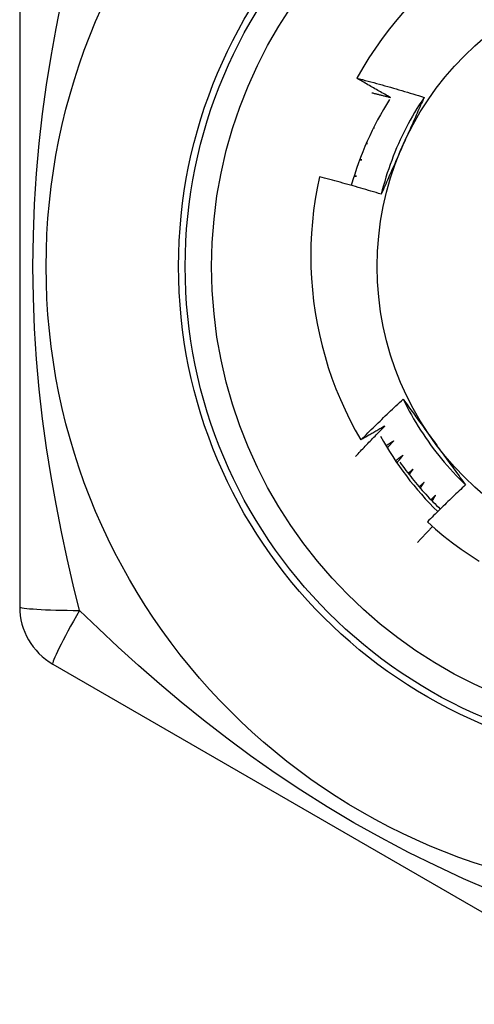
# Model space of a CAD drawing. Header units: inches. Extents: x 3 to 112, y 6 to 61.
# Tile 101 of 140: x 16.103 to 16.238, y 41.425 to 41.718. Entities that reach past the tile are written whole.
import ezdxf

# ---------------------------------------------------------------- set-up
doc = ezdxf.new("R2010")
doc.units = ezdxf.units.IN
doc.header["$MEASUREMENT"] = 0
doc.layers.add('Visible Edges(ANSI)', color=7, linetype='Continuous', lineweight=25)
doc.layers.add('Visible Tangent Edges(ANSI)', color=7, linetype='Continuous', lineweight=25)

msp = doc.modelspace()

# ---------------------------------------------------------------- linework, layer by layer
at = {"layer": 'Visible Edges(ANSI)'}
for p, q in [((16.10252654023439, 41.74580578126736), (16.10252652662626, 41.54350618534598)), ((16.2102074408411, 41.69046300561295), (16.21028203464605, 41.69044780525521)), ((16.21028203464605, 41.69044780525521), (16.21021681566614, 41.69047955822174)), ((16.20777930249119, 41.68590039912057), (16.20802270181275, 41.68586388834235)), ((16.20802270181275, 41.68586388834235), (16.2078068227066, 41.6859555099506)), ((16.20559072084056, 41.68120902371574), (16.20600433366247, 41.6811688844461)), ((16.20600433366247, 41.6811688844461), (16.20563232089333, 41.68130453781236)), ((16.20364899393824, 41.67640148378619), (16.20423237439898, 41.67637544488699)), ((16.20423237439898, 41.67637544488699), (16.20370041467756, 41.67653880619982)), ((16.20196076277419, 41.67149084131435), (16.20271160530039, 41.67149649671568)), ((16.20271160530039, 41.67149649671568), (16.20201759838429, 41.67167092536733)), ((16.11236914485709, 41.52645817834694), (16.28756575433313, 41.42530836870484))]:
    msp.add_line(p, q, dxfattribs=at)
at = {"layer": 'Visible Edges(ANSI)', "flags": 128}
for points in [[(16.21699860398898, 41.72065531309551), (16.21469595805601, 41.71799242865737), (16.21248132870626, 41.71526011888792), (16.21035627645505, 41.71246058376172), (16.20832236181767, 41.70959602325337), (16.20638113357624, 41.70666862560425), (16.20453415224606, 41.70368059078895), (16.20278298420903, 41.70063411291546)], [(16.20278298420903, 41.70063411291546), (16.20362247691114, 41.70041781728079), (16.20446150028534, 41.70019967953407), (16.20530004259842, 41.69997969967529), (16.206138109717, 41.69975787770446), (16.20697569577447, 41.69953421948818), (16.20781279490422, 41.69930871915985), (16.20864941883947, 41.69908137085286), (16.20948556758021, 41.69885218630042), (16.21032122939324, 41.69862115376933), (16.21115641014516, 41.69838827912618), (16.21199110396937, 41.69815356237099), (16.21282530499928, 41.69791700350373), (16.21365901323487, 41.69767859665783), (16.21449222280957, 41.69743835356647), (16.21532493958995, 41.69719626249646), (16.21615715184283, 41.6969523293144), (16.21698885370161, 41.69670655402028), (16.21782005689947, 41.69645893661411), (16.21865074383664, 41.69620947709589), (16.2194809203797, 41.69595817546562), (16.22031058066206, 41.69570503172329), (16.22113971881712, 41.69545004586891), (16.22196834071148, 41.69519321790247), (16.22279643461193, 41.69493454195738)], [(16.21277624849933, 41.69490827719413), (16.21235651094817, 41.69514061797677), (16.21193706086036, 41.69537350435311), (16.2115178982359, 41.69560693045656), (16.21109902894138, 41.6958409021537), (16.2106804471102, 41.69607541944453), (16.21026215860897, 41.69631048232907), (16.20984415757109, 41.6965460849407), (16.20942644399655, 41.69678222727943), (16.20900902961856, 41.69701891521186), (16.20859190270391, 41.69725614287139), (16.20817506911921, 41.69749391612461), (16.20775852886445, 41.69773222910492), (16.20734227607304, 41.69797108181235), (16.20692632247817, 41.69821048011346), (16.20651066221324, 41.69845041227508), (16.20609528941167, 41.69869089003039), (16.20568022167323, 41.69893190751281), (16.20526544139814, 41.69917345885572), (16.204850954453, 41.69941555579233), (16.20443676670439, 41.69965819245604), (16.20402287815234, 41.69990136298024), (16.20360928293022, 41.70014507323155), (16.20319598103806, 41.70038932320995), (16.20278298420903, 41.70063411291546)], [(16.20727578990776, 41.69628884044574), (16.20750530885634, 41.69623290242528), (16.20773479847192, 41.69617682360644), (16.20796425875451, 41.69612060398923), (16.20819369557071, 41.69606424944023), (16.20842309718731, 41.69600775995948), (16.20865247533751, 41.69595112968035), (16.20888182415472, 41.69589435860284), (16.20911114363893, 41.69583745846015), (16.20934043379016, 41.69578041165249), (16.20956968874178, 41.69572323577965), (16.20979892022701, 41.69566591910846), (16.21002812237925, 41.69560846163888), (16.21025729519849, 41.69555086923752), (16.21048643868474, 41.69549314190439), (16.21071555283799, 41.69543527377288), (16.21094463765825, 41.69537726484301), (16.21117369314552, 41.69531912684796), (16.21140271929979, 41.69526084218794), (16.21163171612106, 41.69520242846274), (16.21186068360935, 41.69514387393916), (16.21208961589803, 41.69508517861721), (16.21231852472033, 41.6950263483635), (16.21254740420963, 41.694967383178), (16.21277624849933, 41.69490827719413)], [(16.22279643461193, 41.69493454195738), (16.22206743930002, 41.69383515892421), (16.22135486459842, 41.69272505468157), (16.22065879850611, 41.69160449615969), (16.21997935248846, 41.69047375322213), (16.21931662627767, 41.68933309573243), (16.21867072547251, 41.68818279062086), (16.21804174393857, 41.68702311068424), (16.21742978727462, 41.68585431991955), (16.21683495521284, 41.68467669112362), (16.21625734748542, 41.6834904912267), (16.21569707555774, 41.68229598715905), (16.21515423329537, 41.6810934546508), (16.2146289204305, 41.67988315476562), (16.21412124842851, 41.67866536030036), (16.21363130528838, 41.67744034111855), (16.2131592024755, 41.67620836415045), (16.21270503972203, 41.67496969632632), (16.21226892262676, 41.67372461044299), (16.21185093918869, 41.67247337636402), (16.21145120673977, 41.67121625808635), (16.2110698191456, 41.66995352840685), (16.21070688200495, 41.6686854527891), (16.21036248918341, 41.66741230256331), (16.21003675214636, 41.66613434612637)], [(16.22279643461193, 41.69493454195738), (16.22253704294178, 41.6943434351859), (16.22227733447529, 41.69375231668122), (16.22201730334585, 41.69316115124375), (16.22175694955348, 41.69256991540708), (16.22149628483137, 41.69197857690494), (16.22123529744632, 41.69138710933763), (16.22097399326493, 41.69079548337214), (16.2207123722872, 41.69020366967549), (16.22045043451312, 41.68961163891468), (16.22018818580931, 41.68901936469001), (16.21992562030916, 41.6884268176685), (16.21966274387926, 41.68783396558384), (16.21939955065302, 41.68724078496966), (16.21913605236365, 41.68664724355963), (16.21887224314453, 41.68605331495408), (16.21860812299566, 41.68545896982), (16.21834369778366, 41.68486417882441), (16.21807896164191, 41.68426890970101), (16.21781392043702, 41.6836731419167), (16.21754856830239, 41.68307684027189), (16.21728291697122, 41.68247997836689), (16.21701696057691, 41.68188252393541), (16.21675069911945, 41.68128445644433), (16.21648413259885, 41.68068573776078)], [(16.21648413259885, 41.68068573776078), (16.21621224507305, 41.68007505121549), (16.2159406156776, 41.67946491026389), (16.2156692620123, 41.67885530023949), (16.21539817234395, 41.67824619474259), (16.21512735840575, 41.67763757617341), (16.2148568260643, 41.67702942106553), (16.21458657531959, 41.67642170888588), (16.21431660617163, 41.67581441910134), (16.21404693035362, 41.67520752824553), (16.21377754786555, 41.67460101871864), (16.21350846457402, 41.673994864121), (16.21323967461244, 41.67338904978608), (16.21297119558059, 41.67278355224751), (16.2127030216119, 41.67217834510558), (16.21243515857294, 41.6715734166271), (16.21216760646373, 41.67096873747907), (16.21190037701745, 41.67036429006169), (16.21163347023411, 41.66976005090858), (16.21136689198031, 41.66915600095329), (16.21110064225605, 41.66855211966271), (16.21083472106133, 41.66794838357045), (16.21056914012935, 41.66734477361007), (16.2103038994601, 41.66674126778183), (16.21003900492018, 41.66613784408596)], [(16.19166822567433, 41.67128903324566), (16.19098991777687, 41.66798599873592), (16.1904141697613, 41.66466351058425), (16.18994156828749, 41.66132394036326), (16.18957262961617, 41.65796965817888), (16.18930794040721, 41.65460303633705), (16.18914804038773, 41.65122644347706), (16.1890934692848, 41.64784225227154), (16.18914468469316, 41.64445724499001), (16.18930147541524, 41.64107990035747), (16.1895634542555, 41.63771271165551), (16.18993021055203, 41.63435813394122), (16.19040135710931, 41.63101862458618), (16.1909764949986, 41.62769663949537), (16.19165521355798, 41.6243946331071), (16.19243712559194, 41.62111506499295), (16.19332182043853, 41.61786038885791), (16.19430892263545, 41.61463306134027), (16.19539800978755, 41.61143553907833), (16.19658869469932, 41.60827027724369), (16.19788008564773, 41.60514090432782), (16.19926829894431, 41.60205708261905), (16.20075152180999, 41.59902226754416), (16.20232841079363, 41.59603862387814), (16.20399765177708, 41.59310832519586)], [(16.21003900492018, 41.66613784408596), (16.20927865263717, 41.66637144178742), (16.20851784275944, 41.66660339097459), (16.20775656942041, 41.66683369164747), (16.20699484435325, 41.66706234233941), (16.20623266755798, 41.66728934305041), (16.205470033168, 41.66751469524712), (16.2047069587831, 41.6677383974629), (16.20394343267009, 41.66796045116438), (16.20317946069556, 41.66818085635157), (16.20241505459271, 41.66839961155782), (16.20165020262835, 41.66861671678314), (16.20088491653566, 41.66883217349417), (16.20011920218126, 41.66904598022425), (16.19935304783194, 41.66925813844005), (16.1985864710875, 41.66946864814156), (16.19781946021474, 41.66967750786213), (16.19705202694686, 41.6698847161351), (16.19628418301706, 41.67009027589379), (16.19551590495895, 41.6702941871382), (16.1947472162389, 41.67049644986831), (16.19397810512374, 41.67069706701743), (16.19320857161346, 41.67089603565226), (16.19243860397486, 41.6710933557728), (16.19166822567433, 41.67128903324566)], [(16.20399765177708, 41.59310832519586), (16.20451019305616, 41.5936221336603), (16.20502368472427, 41.59413500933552), (16.20553812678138, 41.59464695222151), (16.20605352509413, 41.59515795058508), (16.20656986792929, 41.59566801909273), (16.20708716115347, 41.59617714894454), (16.20760540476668, 41.59668533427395), (16.20812459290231, 41.59719258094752), (16.20864473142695, 41.59769888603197), (16.20916581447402, 41.59820424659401), (16.20968784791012, 41.59870865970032), (16.21021082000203, 41.59921212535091), (16.21073473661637, 41.59971464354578), (16.21125959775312, 41.60021621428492), (16.21178540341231, 41.60071682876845), (16.21231214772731, 41.60121649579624), (16.21283983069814, 41.60171520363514), (16.21336845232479, 41.6022129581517), (16.21389801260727, 41.60270975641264), (16.21442851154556, 41.60320559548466), (16.21495994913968, 41.60370047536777), (16.21549231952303, 41.60419439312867), (16.21602562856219, 41.60468734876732), (16.21655987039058, 41.60517934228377)], [(16.21655987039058, 41.60517934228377), (16.21694208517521, 41.60465915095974), (16.21732415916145, 41.60413867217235), (16.21770610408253, 41.60361789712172), (16.21808795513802, 41.60309680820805), (16.21846973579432, 41.60257539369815), (16.21885146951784, 41.6020536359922), (16.21923317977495, 41.60153152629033), (16.21961489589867, 41.60100904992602), (16.21999664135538, 41.60048619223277), (16.22037843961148, 41.59996293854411), (16.22076031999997, 41.59943927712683), (16.22114230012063, 41.59891519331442), (16.22152442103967, 41.59839067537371), (16.22190668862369, 41.59786570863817), (16.22228914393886, 41.59734027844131), (16.2226717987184, 41.59681437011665), (16.22305469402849, 41.59628797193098), (16.22343784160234, 41.5957610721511), (16.22382127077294, 41.59523365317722), (16.22420501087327, 41.59470570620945), (16.22458907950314, 41.59417721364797), (16.22497351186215, 41.59364815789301), (16.22535832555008, 41.59311853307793), (16.22574354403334, 41.59258832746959)], [(16.21655987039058, 41.60517934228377), (16.21714746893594, 41.60399832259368), (16.2177525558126, 41.60282615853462), (16.21837496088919, 41.60166307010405), (16.21901448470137, 41.60050928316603), (16.21967096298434, 41.59936501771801), (16.22034420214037, 41.59823049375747), (16.22103402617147, 41.59710594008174), (16.22174024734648, 41.595991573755), (16.22246268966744, 41.59488761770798), (16.22320116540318, 41.59379430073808), (16.22395549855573, 41.59271183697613), (16.22472550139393, 41.59164045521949), (16.22551099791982, 41.59058037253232), (16.22631180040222, 41.58953181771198), (16.22712772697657, 41.58849500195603), (16.22795860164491, 41.58747016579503), (16.22880423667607, 41.58645751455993), (16.22966445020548, 41.58545727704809), (16.23053906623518, 41.58446968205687), (16.2314278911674, 41.58349494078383), (16.23233075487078, 41.58253328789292), (16.23324746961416, 41.58158493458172), (16.23417785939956, 41.58065010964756), (16.23512173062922, 41.57972903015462)], [(16.20241975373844, 41.58821170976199), (16.20277799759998, 41.5885928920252), (16.20313675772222, 41.5889736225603), (16.20349602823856, 41.58935389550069), (16.203855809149, 41.58973371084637), (16.20421611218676, 41.59011306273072), (16.204576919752, 41.59049196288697), (16.20493824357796, 41.5908704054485), (16.20530007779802, 41.59124838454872), (16.20566242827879, 41.59162590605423), (16.20602528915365, 41.59200296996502), (16.20638866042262, 41.5923795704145), (16.2067525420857, 41.59275570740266), (16.20711693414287, 41.59313138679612), (16.20748183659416, 41.59350659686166), (16.20784724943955, 41.59388134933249), (16.20821317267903, 41.5942556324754), (16.20857960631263, 41.594629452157), (16.20894654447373, 41.5950028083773), (16.20931399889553, 41.59537569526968), (16.20968195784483, 41.59574812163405), (16.21005042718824, 41.59612007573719), (16.21041940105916, 41.59649156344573), (16.21078888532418, 41.59686258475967), (16.2111588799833, 41.59723313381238)], [(16.2111588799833, 41.59723313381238), (16.21086238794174, 41.59705815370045), (16.210565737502, 41.59688344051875), (16.2102689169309, 41.59670900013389), (16.20997193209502, 41.59653482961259), (16.20967478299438, 41.59636093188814), (16.20937746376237, 41.59618730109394), (16.20907998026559, 41.59601394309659), (16.20878233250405, 41.59584085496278), (16.20848452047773, 41.59566803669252), (16.20818654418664, 41.59549549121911), (16.20788840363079, 41.59532321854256), (16.20759009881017, 41.59515120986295), (16.20729162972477, 41.59497947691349), (16.20699299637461, 41.59480801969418), (16.20669419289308, 41.59463682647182), (16.20639523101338, 41.5944659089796), (16.20609610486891, 41.59429525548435), (16.20579681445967, 41.59412488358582), (16.20549736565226, 41.59395477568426), (16.20519774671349, 41.59378494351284), (16.20489796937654, 41.59361538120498), (16.20459802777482, 41.59344608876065), (16.20429792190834, 41.59327707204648), (16.20399765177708, 41.59310832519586)], [(16.21373655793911, 41.59282037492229), (16.21364160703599, 41.59275743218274), (16.21354663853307, 41.59269451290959), (16.21345165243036, 41.59263162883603), (16.21335664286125, 41.59256876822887), (16.21326160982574, 41.5925059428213), (16.21316656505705, 41.59244314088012), (16.21307149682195, 41.59238036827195), (16.21297640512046, 41.59231762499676), (16.21288130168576, 41.59225490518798), (16.21278617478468, 41.59219222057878), (16.2126910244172, 41.59212956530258), (16.21259586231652, 41.59206693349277), (16.21250067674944, 41.59200433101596), (16.21240546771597, 41.59194175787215), (16.2123102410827, 41.59187921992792), (16.21221499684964, 41.5918166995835), (16.21211973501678, 41.59175421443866), (16.21202444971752, 41.59169175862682), (16.21192914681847, 41.59162933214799), (16.21183382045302, 41.59156692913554), (16.21173847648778, 41.59150455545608), (16.21164311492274, 41.59144221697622), (16.2115477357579, 41.59137990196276), (16.21145233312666, 41.59131761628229)], [(16.21183160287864, 41.59069078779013), (16.21191066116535, 41.59077978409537), (16.21198974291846, 41.59086875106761), (16.21206885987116, 41.59095770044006), (16.21214799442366, 41.59104663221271), (16.21222716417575, 41.59113553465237), (16.21230635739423, 41.59122441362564), (16.21238557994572, 41.5913132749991), (16.21246483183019, 41.59140210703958), (16.21254410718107, 41.59149092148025), (16.21262341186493, 41.59157971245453), (16.21270274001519, 41.59166847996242), (16.21278210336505, 41.5917572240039), (16.2128614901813, 41.59184594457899), (16.21294090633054, 41.59193464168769), (16.21302034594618, 41.59202332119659), (16.21309981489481, 41.59211197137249), (16.21317931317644, 41.59220060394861), (16.21325883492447, 41.59228920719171), (16.21333838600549, 41.59237779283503), (16.2134179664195, 41.59246635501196), (16.21349757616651, 41.59255489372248), (16.21357720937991, 41.59264340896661), (16.21365687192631, 41.59273190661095), (16.21373655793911, 41.59282037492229)], [(16.22574354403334, 41.59258832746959), (16.22613647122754, 41.59204752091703), (16.22652905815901, 41.59150721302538), (16.22692131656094, 41.59096740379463), (16.22731326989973, 41.5904280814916), (16.22770494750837, 41.58988924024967), (16.22809635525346, 41.58935087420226), (16.228487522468, 41.58881297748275), (16.22887847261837, 41.58827553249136), (16.22926921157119, 41.58773853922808), (16.22965977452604, 41.58720199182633), (16.23005017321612, 41.58666587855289), (16.23044043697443, 41.58613019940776), (16.23083057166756, 41.58559493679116), (16.23122060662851, 41.58506009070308), (16.23161055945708, 41.58452564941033), (16.23200045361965, 41.5839916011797), (16.23239030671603, 41.5834579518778), (16.23278013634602, 41.58292468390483), (16.23316997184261, 41.58239179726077), (16.2335598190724, 41.58185927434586), (16.23394971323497, 41.58132711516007), (16.23433966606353, 41.58079530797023), (16.23472969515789, 41.5802638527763), (16.23511982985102, 41.57973273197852)], [(16.21653980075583, 41.58854735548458), (16.21644574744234, 41.58847771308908), (16.21635166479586, 41.5884081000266), (16.21625756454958, 41.5883385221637), (16.2161634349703, 41.58826896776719), (16.21606928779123, 41.58819944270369), (16.21597511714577, 41.58812994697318), (16.21588092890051, 41.58806048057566), (16.21578671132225, 41.58799104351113), (16.21569247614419, 41.5879216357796), (16.21559821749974, 41.58785225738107), (16.2155039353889, 41.58778290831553), (16.21540962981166, 41.58771358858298), (16.21531530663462, 41.58764429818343), (16.21522095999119, 41.58757503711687), (16.21512658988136, 41.58750579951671), (16.21503219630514, 41.58743659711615), (16.21493777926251, 41.58736742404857), (16.2148433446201, 41.5872982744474), (16.21474888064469, 41.58722916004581), (16.21465439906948, 41.58716007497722), (16.21455989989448, 41.58709101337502), (16.21446537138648, 41.58702198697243), (16.21437082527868, 41.58695298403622), (16.21427624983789, 41.58688401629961)], [(16.21469990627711, 41.58626163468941), (16.21477621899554, 41.58635713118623), (16.21485256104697, 41.58645260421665), (16.21492893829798, 41.58654805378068), (16.21500534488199, 41.5866434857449), (16.215081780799, 41.58673889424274), (16.215158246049, 41.58683427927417), (16.21523474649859, 41.58692964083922), (16.21531127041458, 41.58702497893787), (16.21538782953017, 41.58712029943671), (16.21546441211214, 41.58721559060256), (16.21554102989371, 41.58731086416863), (16.21561767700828, 41.58740611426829), (16.21569435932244, 41.58750134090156), (16.21577106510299, 41.58759654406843), (16.21584780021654, 41.58769172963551), (16.21592457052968, 41.58778688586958), (16.21600137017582, 41.58788202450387), (16.21607819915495, 41.58797713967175), (16.21615505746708, 41.58807223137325), (16.2162319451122, 41.58816729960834), (16.21630886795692, 41.58826235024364), (16.21638581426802, 41.58835737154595), (16.21646279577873, 41.58845237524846), (16.21653980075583, 41.58854735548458)], [(16.21556845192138, 41.58650858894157), (16.21601614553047, 41.58588354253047), (16.2164686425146, 41.58526193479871), (16.21692586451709, 41.5846438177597), (16.21738782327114, 41.58402921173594), (16.21785448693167, 41.58341815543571), (16.21832578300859, 41.58281071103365), (16.21880172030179, 41.58220689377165), (16.21928230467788, 41.58160671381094), (16.21976742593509, 41.58101026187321), (16.22025713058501, 41.58041752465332), (16.22075134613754, 41.57982856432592), (16.2212500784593, 41.57924339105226), (16.2217532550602, 41.57866206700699), (16.22226088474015, 41.57808460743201), (16.22277288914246, 41.57751106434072), (16.22328932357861, 41.57694143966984), (16.22381006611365, 41.57637580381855), (16.22433512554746, 41.57581417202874), (16.22486446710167, 41.57525657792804), (16.22539809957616, 41.57470303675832), (16.22593590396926, 41.5741536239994), (16.22647792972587, 41.57360833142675), (16.2270241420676, 41.57306719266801), (16.22757446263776, 41.5725302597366)], [(16.21956105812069, 41.58442559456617), (16.21949780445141, 41.58437346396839), (16.21943453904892, 41.5843213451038), (16.21937126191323, 41.58426923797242), (16.21930797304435, 41.58421714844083), (16.21924467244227, 41.58416507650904), (16.219181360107, 41.58411301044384), (16.21911803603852, 41.58406096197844), (16.21905470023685, 41.58400892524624), (16.21899135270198, 41.58395690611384), (16.21892799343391, 41.58390489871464), (16.21886462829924, 41.58385290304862), (16.21880124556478, 41.58380092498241), (16.21873785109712, 41.5837489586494), (16.21867444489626, 41.58369700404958), (16.2186110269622, 41.58364506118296), (16.21854759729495, 41.58359313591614), (16.21848416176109, 41.58354122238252), (16.21842070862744, 41.58348932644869), (16.21835724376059, 41.58343744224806), (16.21829376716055, 41.58338556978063), (16.2182302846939, 41.58333371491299), (16.21816678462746, 41.58328187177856), (16.21810327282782, 41.58323004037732), (16.21803974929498, 41.58317822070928)], [(16.21835973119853, 41.58276731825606), (16.21840960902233, 41.58283653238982), (16.21845950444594, 41.58290573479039), (16.21850941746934, 41.58297492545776), (16.21855934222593, 41.58304410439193), (16.21860928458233, 41.58311327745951), (16.21865923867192, 41.58318243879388), (16.21870921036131, 41.58325158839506), (16.2187591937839, 41.58332072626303), (16.21880920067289, 41.58338985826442), (16.21885921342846, 41.5834589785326), (16.21890924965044, 41.58352809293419), (16.21895929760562, 41.58359718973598), (16.21900935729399, 41.58366628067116), (16.21905943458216, 41.58373535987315), (16.21910952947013, 41.58380442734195), (16.21915963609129, 41.58387348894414), (16.21920976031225, 41.58394253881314), (16.21925990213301, 41.58401157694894), (16.21931005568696, 41.58408060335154), (16.21936022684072, 41.58414962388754), (16.21941040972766, 41.58421863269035), (16.21946061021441, 41.58428762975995), (16.21951082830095, 41.58435661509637), (16.21956105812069, 41.58442559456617)], [(16.22279216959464, 41.5804662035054), (16.22273170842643, 41.58041085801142), (16.22267123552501, 41.58035552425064), (16.22261074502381, 41.58030020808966), (16.222550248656, 41.58024490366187), (16.2224897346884, 41.58018961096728), (16.22242920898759, 41.58013433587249), (16.22236867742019, 41.5800790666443), (16.222308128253, 41.5800238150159), (16.222247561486, 41.5799685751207), (16.22218698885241, 41.57991335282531), (16.22212640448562, 41.5798581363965), (16.22206580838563, 41.5798029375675), (16.22200519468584, 41.57974775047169), (16.22194456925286, 41.57969257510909), (16.22188393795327, 41.57963741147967), (16.2218232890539, 41.57958226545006), (16.22176262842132, 41.57952713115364), (16.22170195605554, 41.57947200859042), (16.22164127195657, 41.5794168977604), (16.2215805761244, 41.57936180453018), (16.22151986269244, 41.57930672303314), (16.22145914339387, 41.57925165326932), (16.22139840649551, 41.57919659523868), (16.22133765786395, 41.57914154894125)], [(16.22167853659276, 41.5787478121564), (16.22172475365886, 41.5788195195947), (16.22177099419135, 41.57889121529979), (16.22181724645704, 41.57896290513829), (16.22186351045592, 41.57903458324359), (16.22190979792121, 41.5791062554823), (16.22195609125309, 41.5791779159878), (16.22200240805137, 41.57924956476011), (16.22204873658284, 41.57932120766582), (16.22209508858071, 41.57939283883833), (16.22214144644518, 41.57946446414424), (16.22218782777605, 41.57953607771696), (16.22223422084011, 41.57960767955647), (16.22228063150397, 41.57967927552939), (16.22232705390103, 41.57975085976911), (16.22237349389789, 41.57982243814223), (16.22241995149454, 41.57989400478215), (16.22246642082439, 41.57996556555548), (16.22251291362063, 41.580037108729), (16.22255941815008, 41.58010865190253), (16.22260593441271, 41.58018017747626), (16.22265246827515, 41.58025169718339), (16.22269901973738, 41.58032321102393), (16.22274558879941, 41.58039471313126), (16.22279216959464, 41.5804662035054)], [(16.23511982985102, 41.57973273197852), (16.23463746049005, 41.57928431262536), (16.23415591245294, 41.57883505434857), (16.23367519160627, 41.57838495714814), (16.23319528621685, 41.57793402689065), (16.23271620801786, 41.57748225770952), (16.23223795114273, 41.57702965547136), (16.23176052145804, 41.57657622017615), (16.23128391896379, 41.5761219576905), (16.23080813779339, 41.5756668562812), (16.23033318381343, 41.57521092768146), (16.22985906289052, 41.57475417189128), (16.22938576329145, 41.57429658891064), (16.22891329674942, 41.57383817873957), (16.22844165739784, 41.57337894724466), (16.2279708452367, 41.57291888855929), (16.22750086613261, 41.57245800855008), (16.22703172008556, 41.57199630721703), (16.22656340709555, 41.57153379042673), (16.22609592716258, 41.57107044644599), (16.22562927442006, 41.57060629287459), (16.22516346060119, 41.57014131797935), (16.22469848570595, 41.56967552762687), (16.22423434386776, 41.56920892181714), (16.22377103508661, 41.56874150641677)], [(16.22622444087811, 41.57667985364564), (16.22616693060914, 41.57662144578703), (16.22610940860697, 41.57656304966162), (16.22605187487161, 41.57650467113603), (16.22599432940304, 41.57644629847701), (16.22593676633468, 41.57638794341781), (16.22587919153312, 41.5763295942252), (16.22582160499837, 41.57627126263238), (16.22576400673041, 41.57621294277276), (16.22570639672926, 41.57615463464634), (16.22564876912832, 41.57609633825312), (16.22559112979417, 41.5760380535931), (16.22553347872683, 41.57597978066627), (16.22547581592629, 41.57592152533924), (16.22541813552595, 41.57586327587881), (16.22536044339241, 41.57580504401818), (16.22530273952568, 41.57574682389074), (16.22524502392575, 41.57568860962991), (16.22518729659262, 41.57563041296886), (16.22512955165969, 41.57557222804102), (16.22507179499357, 41.57551406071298), (16.22501402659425, 41.57545589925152), (16.22495624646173, 41.57539774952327), (16.22489844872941, 41.57533961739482), (16.2248406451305, 41.57528149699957)], [(16.22520149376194, 41.57490597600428), (16.22524393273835, 41.57497998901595), (16.22528638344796, 41.57505399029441), (16.22532885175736, 41.57512797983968), (16.22537133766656, 41.57520196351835), (16.22541384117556, 41.57527594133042), (16.22545635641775, 41.57534990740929), (16.22549888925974, 41.57542386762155), (16.22554143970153, 41.57549781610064), (16.22558400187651, 41.57557175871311), (16.22562658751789, 41.57564568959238), (16.22566918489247, 41.57571961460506), (16.22571179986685, 41.57579353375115), (16.22575443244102, 41.57586744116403), (16.22579707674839, 41.57594133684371), (16.22583973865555, 41.5760152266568), (16.22588241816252, 41.57608911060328), (16.22592511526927, 41.57616298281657), (16.22596782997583, 41.57623684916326), (16.22601055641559, 41.57631070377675), (16.22605330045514, 41.57638455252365), (16.22609606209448, 41.57645838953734), (16.22613883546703, 41.57653222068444), (16.22618163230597, 41.57660604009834), (16.22622444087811, 41.57667985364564)], [(16.22377103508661, 41.56874150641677), (16.22619362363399, 41.56659415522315), (16.22867861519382, 41.56452388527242), (16.23122415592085, 41.56253205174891), (16.23382840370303, 41.56062000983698), (16.23648951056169, 41.55878910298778), (16.239205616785, 41.55704069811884)], [(16.22529523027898, 41.56737506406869), (16.22510657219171, 41.56717675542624), (16.22491805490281, 41.56697830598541), (16.22472967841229, 41.56677970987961), (16.22454144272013, 41.56658097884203), (16.22435334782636, 41.56638210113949), (16.22416539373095, 41.56618308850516), (16.22397758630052, 41.56598392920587), (16.22378991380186, 41.5657846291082), (16.22360238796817, 41.56558518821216), (16.22341500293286, 41.56538560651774), (16.22322775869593, 41.56518588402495), (16.22304066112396, 41.56498602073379), (16.22285369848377, 41.56478601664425), (16.22266688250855, 41.56458587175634), (16.2224802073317, 41.56438558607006), (16.22229367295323, 41.564185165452), (16.22210727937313, 41.56398459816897), (16.22192103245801, 41.56378389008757), (16.22173492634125, 41.5635830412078), (16.22154896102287, 41.56338205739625), (16.22136314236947, 41.56318092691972), (16.22117745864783, 41.56297966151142), (16.22099192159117, 41.56277825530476), (16.22080653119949, 41.56257670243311)]]:
    msp.add_lwpolyline(points, dxfattribs=at)
at = {"layer": 'Visible Edges(ANSI)'}
for centre, radius in [((16.2974084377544, 41.64465591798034), 0.1870078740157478), ((16.29740843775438, 41.64465591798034), 0.137795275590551), ((16.29740843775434, 41.64465591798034), 0.0885826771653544)]:
    msp.add_circle(centre, radius, dxfattribs=at)
for centre, radius, start, end in [((16.2958507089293, 41.64195785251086), 0.0984251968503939, 147.8866452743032, 164.1987213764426), ((16.2958507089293, 41.64195785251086), 0.0984251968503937, 209.0450706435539, 225.4691775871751), ((16.12221158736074, 41.54350596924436), 0.0196850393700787, 180, 239.9999999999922)]:
    msp.add_arc(centre, radius, start, end, dxfattribs=at)
at = {"layer": 'Visible Tangent Edges(ANSI)', "flags": 128}
for points in [[(16.12030866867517, 41.54240957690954), (16.11844973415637, 41.55002471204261), (16.11665459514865, 41.55782402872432), (16.11494303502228, 41.56580283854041), (16.11333523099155, 41.57395469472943), (16.11185311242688, 41.58226398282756), (16.110514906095, 41.59072941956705), (16.1093378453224, 41.59935278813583), (16.10833929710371, 41.60813582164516), (16.10753666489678, 41.61708059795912), (16.10694782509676, 41.62618297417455), (16.10658610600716, 41.63540314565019), (16.1064635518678, 41.64469401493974), (16.10658694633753, 41.65398472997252), (16.10695031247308, 41.66320439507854), (16.10754303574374, 41.67230871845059), (16.10834794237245, 41.68126157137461), (16.1093474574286, 41.69003870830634), (16.11052429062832, 41.6986487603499), (16.11186071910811, 41.7070940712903), (16.11333882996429, 41.715376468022), (16.11494141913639, 41.72350041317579)], [(16.24261361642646, 41.45912757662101), (16.23450773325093, 41.46265424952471), (16.22635952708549, 41.46643154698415), (16.21818653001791, 41.47047017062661), (16.21002579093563, 41.47476398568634), (16.20191642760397, 41.47930410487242), (16.1939180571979, 41.48406453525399), (16.1861112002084, 41.4889915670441), (16.17853785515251, 41.49404671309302), (16.17119997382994, 41.49921073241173), (16.16409736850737, 41.50446499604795), (16.15722580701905, 41.50979119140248), (16.15057494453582, 41.51517487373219), (16.1441342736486, 41.52060169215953), (16.13789283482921, 41.52605773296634), (16.13184240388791, 41.53152631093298), (16.12598196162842, 41.53698379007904), (16.12031095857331, 41.54240612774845)]]:
    msp.add_lwpolyline(points, dxfattribs=at)
at = {"layer": 'Visible Tangent Edges(ANSI)'}
for radius in [0.1476377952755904, 0.1456692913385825]:
    msp.add_circle((16.29740843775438, 41.64465591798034), radius, dxfattribs=at)
for major_axis, ratio, start_param, end_param in [((-0.0196850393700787, 1e-16), 0.0560536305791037, 3.775277e-10, 1.474011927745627), ((-0.0098425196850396, -0.0170477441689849), 0.0560536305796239, 4.809173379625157, 6.283185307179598)]:
    msp.add_ellipse((16.12221158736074, 41.54350596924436), major_axis=major_axis, ratio=ratio, start_param=start_param, end_param=end_param, dxfattribs=at)

doc.saveas('drawing.dxf')
